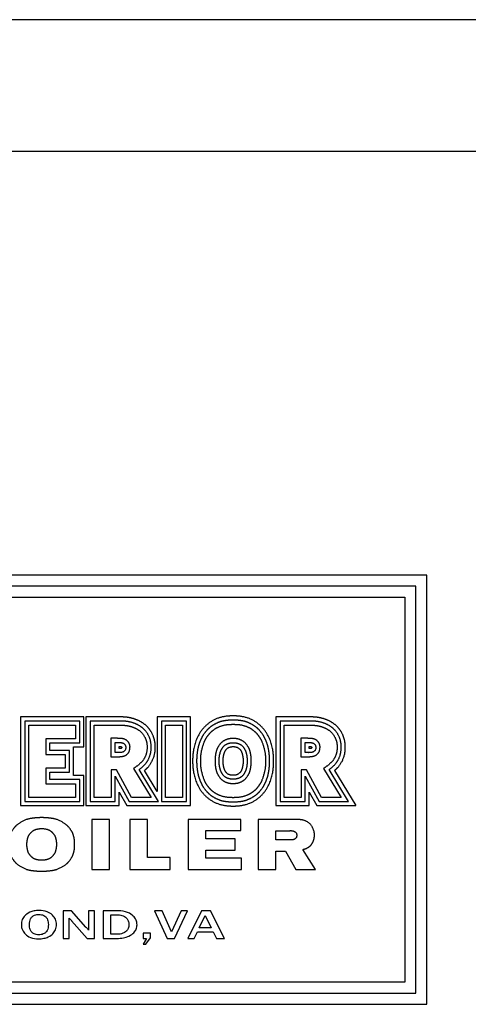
# Model space of a CAD drawing. Header units: inches. Extents: x 5 to 1128, y -85 to 748.
# Tile 250 of 256: x 202 to 222, y 396 to 440. Entities that reach past the tile are written whole.
import ezdxf

# ---------------------------------------------------------------- set-up
doc = ezdxf.new("R2010")
doc.units = ezdxf.units.IN
doc.header["$LTSCALE"] = 32
doc.header["$MEASUREMENT"] = 0
doc.layers.add('Visible (ANSI)', color=7, linetype='Continuous', lineweight=30)

msp = doc.modelspace()

# ---------------------------------------------------------------- linework, layer by layer
at = {"layer": 'Visible (ANSI)'}
for p, q in [((262.43226, 440.48367), (141.68226, 440.48367)), ((262.43226, 434.48367), (141.68226, 434.48367)), ((220.05726, 415.20741), (184.05726, 415.20741)), ((220.05726, 395.68814), (220.05726, 415.20741)), ((219.55726, 414.70741), (184.55726, 414.70741)), ((219.55726, 396.18814), (219.55726, 414.70741)), ((185.05726, 414.20741), (219.05726, 414.20741)), ((219.05726, 414.20741), (219.05726, 396.68814)), ((204.43655, 408.75997), (201.56283, 408.75997)), ((201.56283, 408.75997), (201.56283, 404.72927)), ((201.75147, 408.57316), (201.75147, 404.91722)), ((204.25167, 408.57316), (201.75147, 408.57316)), ((204.25167, 407.58744), (204.25167, 408.57316)), ((204.43655, 407.39854), (204.43655, 408.75997)), ((206.2138, 408.75997), (204.5347, 408.75997)), ((204.5347, 408.75997), (204.5347, 404.72927)), ((204.72176, 408.5728), (204.72176, 404.9162)), ((206.18082, 408.57276), (204.72176, 408.5728)), ((207.77976, 408.75997), (207.77976, 405.368)), ((209.29893, 408.75997), (207.77976, 408.75997)), ((209.1126, 408.5728), (207.96793, 408.5728)), ((207.96793, 408.5728), (207.96793, 404.9162)), ((209.1126, 404.9162), (209.1126, 408.5728)), ((209.29893, 404.72927), (209.29893, 408.75997)), ((214.8638, 408.75997), (213.1847, 408.75997)), ((213.1847, 408.75997), (213.1847, 404.72927)), ((213.37176, 408.5728), (213.37176, 404.9162)), ((214.83082, 408.57276), (213.37176, 408.5728)), ((201.93747, 405.10322), (201.93747, 408.38716)), ((201.93747, 408.38716), (204.06567, 408.38716)), ((204.06567, 408.38716), (204.06567, 407.77344)), ((204.90776, 405.1022), (204.90776, 408.3868)), ((204.90776, 408.3868), (206.17661, 408.3868)), ((208.15393, 405.1022), (208.15393, 408.3868)), ((208.15393, 408.3868), (208.9266, 408.3868)), ((208.9266, 408.3868), (208.9266, 405.1022)), ((213.55776, 405.1022), (213.55776, 408.3868)), ((213.55776, 408.3868), (214.82661, 408.3868)), ((202.70314, 407.77344), (202.70314, 407.04867)), ((204.06567, 407.77344), (202.70314, 407.77344)), ((205.95537, 407.78903), (205.6743, 407.78903)), ((205.6743, 407.78903), (205.6743, 406.94889)), ((214.60537, 407.78903), (214.3243, 407.78903)), ((214.3243, 407.78903), (214.3243, 406.94889)), ((202.88914, 407.58744), (204.25167, 407.58744)), ((202.88914, 407.23467), (202.88914, 407.58744)), ((203.78259, 407.23467), (202.88914, 407.23467)), ((203.78259, 406.25053), (203.78259, 407.23467)), ((203.96915, 407.39854), (204.43655, 407.39854)), ((203.96915, 406.09973), (203.96915, 407.39854)), ((205.86434, 407.59991), (206.04641, 407.59991)), ((205.86434, 407.13838), (205.86434, 407.59991)), ((206.04641, 407.32426), (206.04641, 407.41527)), ((206.04641, 407.41527), (206.1024, 407.41527)), ((206.10452, 407.32426), (206.04641, 407.32426)), ((214.51434, 407.59991), (214.69641, 407.59991)), ((214.51434, 407.13838), (214.51434, 407.59991)), ((214.69641, 407.32426), (214.69641, 407.41527)), ((214.69641, 407.41527), (214.7524, 407.41527)), ((214.75452, 407.32426), (214.69641, 407.32426)), ((202.70314, 407.04867), (203.59659, 407.04867)), ((203.59659, 407.04867), (203.59659, 406.43653)), ((205.6743, 406.94889), (205.95537, 406.94889)), ((206.02081, 407.13838), (205.86434, 407.13838)), ((214.3243, 406.94889), (214.60537, 406.94889)), ((214.67081, 407.13838), (214.51434, 407.13838)), ((203.59659, 406.43653), (202.70314, 406.43653)), ((202.70314, 406.43653), (202.70314, 405.72494)), ((205.92162, 406.35644), (205.68134, 406.35644)), ((205.68134, 406.35644), (205.68134, 405.1022)), ((206.60999, 405.1022), (205.92162, 406.35644)), ((206.70113, 406.41715), (207.50644, 405.1022)), ((207.83846, 404.9162), (206.95174, 406.36408)), ((207.77976, 405.368), (207.1946, 406.32177)), ((214.57162, 406.35644), (214.33134, 406.35644)), ((214.33134, 406.35644), (214.33134, 405.1022)), ((215.25999, 405.1022), (214.57162, 406.35644)), ((215.35113, 406.41715), (216.15644, 405.1022)), ((216.48846, 404.9162), (215.60174, 406.36408)), ((215.8446, 406.32177), (216.82164, 404.72927)), ((202.88914, 406.25053), (203.78259, 406.25053)), ((202.88914, 405.91094), (202.88914, 406.25053)), ((204.25167, 405.91094), (202.88914, 405.91094)), ((204.43655, 406.09973), (203.96915, 406.09973)), ((204.25167, 404.91722), (204.25167, 405.91094)), ((204.43655, 404.72927), (204.43655, 406.09973)), ((205.86734, 406.06875), (206.49991, 404.9162)), ((205.86734, 404.9162), (205.86734, 406.06875)), ((214.51734, 406.06875), (215.14991, 404.9162)), ((214.51734, 404.9162), (214.51734, 406.06875)), ((202.70314, 405.72494), (204.06567, 405.72494)), ((204.06567, 405.72494), (204.06567, 405.10322)), ((204.06567, 405.10322), (201.93747, 405.10322)), ((205.68134, 405.1022), (204.90776, 405.1022)), ((206.05259, 405.34135), (206.39201, 404.72927)), ((206.05259, 404.72927), (206.05259, 405.34135)), ((207.50644, 405.1022), (206.60999, 405.1022)), ((208.9266, 405.1022), (208.15393, 405.1022)), ((214.33134, 405.1022), (213.55776, 405.1022)), ((214.70259, 404.72927), (214.70259, 405.34135)), ((214.70259, 405.34135), (215.04201, 404.72927)), ((216.15644, 405.1022), (215.25999, 405.1022)), ((201.56283, 404.72927), (204.43655, 404.72927)), ((201.75147, 404.91722), (204.25167, 404.91722)), ((204.5347, 404.72927), (206.05259, 404.72927)), ((204.72176, 404.9162), (205.86734, 404.9162)), ((206.39201, 404.72927), (209.29893, 404.72927)), ((206.49991, 404.9162), (207.83846, 404.9162)), ((207.96793, 404.9162), (209.1126, 404.9162)), ((213.1847, 404.72927), (214.70259, 404.72927)), ((213.37176, 404.9162), (214.51734, 404.9162)), ((215.04201, 404.72927), (216.82164, 404.72927)), ((215.14991, 404.9162), (216.48846, 404.9162)), ((204.79886, 404.10022), (204.79886, 401.8204)), ((205.60499, 404.10022), (204.79886, 404.10022)), ((205.60499, 401.8204), (205.60499, 404.10022)), ((207.34162, 404.09996), (206.53193, 404.09996)), ((206.53193, 404.09996), (206.53193, 401.81934)), ((207.34162, 402.3719), (207.34162, 404.09996)), ((209.19522, 404.09996), (209.19522, 401.81934)), ((211.58622, 404.09996), (209.19522, 404.09996)), ((211.58622, 403.59151), (211.58622, 404.09996)), ((212.37243, 404.09996), (212.37243, 401.81934)), ((214.07256, 404.09996), (212.37243, 404.09996)), ((209.99891, 403.21263), (209.99891, 403.59151)), ((209.99891, 403.59151), (211.58622, 403.59151)), ((211.33364, 403.21263), (209.99891, 403.21263)), ((211.33364, 402.70004), (211.33364, 403.21263)), ((213.18043, 403.5879), (213.80771, 403.5879)), ((213.18043, 403.16396), (213.18043, 403.5879)), ((213.81985, 403.16396), (213.18043, 403.16396)), ((214.98248, 401.81934), (214.41163, 402.73404)), ((208.36758, 402.3719), (207.34162, 402.3719)), ((208.36758, 401.81934), (208.36758, 402.3719)), ((209.99891, 402.33354), (209.99891, 402.70004)), ((209.99891, 402.70004), (211.33364, 402.70004)), ((211.61594, 402.33354), (209.99891, 402.33354)), ((211.61594, 401.81934), (211.61594, 402.33354)), ((213.18043, 402.65074), (213.62193, 402.65074)), ((213.18043, 401.81934), (213.18043, 402.65074)), ((213.62193, 402.65074), (214.08911, 401.81641)), ((204.79886, 401.8204), (205.60499, 401.8204)), ((206.53193, 401.81934), (208.36758, 401.81934)), ((209.19522, 401.81934), (211.61594, 401.81934)), ((212.37243, 401.81934), (213.18043, 401.81934)), ((214.08911, 401.81641), (214.98248, 401.81934)), ((203.87983, 399.93814), (203.50608, 399.93814)), ((203.50608, 399.93814), (203.50608, 398.68814)), ((203.77809, 398.68814), (203.77809, 399.60384)), ((204.53598, 399.20205), (203.87983, 399.93814)), ((204.92219, 399.93814), (204.65537, 399.93814)), ((204.65537, 399.93814), (204.65537, 399.06709)), ((204.92219, 398.68814), (204.92219, 399.93814)), ((206.01439, 399.93814), (205.32398, 399.93814)), ((205.32398, 399.93814), (205.32398, 398.68814)), ((205.67178, 398.8719), (205.67178, 399.76061)), ((205.67178, 399.76061), (205.99258, 399.76061)), ((207.6506, 399.93814), (208.22888, 398.68814)), ((208.00774, 399.93814), (207.6506, 399.93814)), ((208.43756, 398.97988), (208.00774, 399.93814)), ((208.87672, 399.93814), (208.43756, 398.97988)), ((208.57252, 398.68814), (209.15807, 399.93814)), ((209.15807, 399.93814), (208.87672, 399.93814)), ((209.79657, 399.93814), (209.17468, 398.68814)), ((209.69379, 399.16572), (209.96684, 399.72323)), ((210.21289, 399.93814), (209.79657, 399.93814)), ((209.96684, 399.72323), (210.23988, 399.16572)), ((210.841, 398.68814), (210.21289, 399.93814)), ((203.88295, 399.48652), (204.59412, 398.68814)), ((210.23988, 399.16572), (209.69379, 399.16572)), ((203.50608, 398.68814), (203.77809, 398.68814)), ((204.59412, 398.68814), (204.92219, 398.68814)), ((205.32398, 398.68814), (205.9386, 398.68814)), ((205.95313, 398.8719), (205.67178, 398.8719)), ((207.47826, 398.92174), (207.13565, 398.92174)), ((207.13565, 398.92174), (207.13565, 398.68814)), ((207.13565, 398.68814), (207.29968, 398.68814)), ((207.29968, 398.68814), (207.13565, 398.42132)), ((207.25712, 398.42132), (207.47826, 398.71202)), ((207.47826, 398.71202), (207.47826, 398.92174)), ((208.22888, 398.68814), (208.57252, 398.68814)), ((209.17468, 398.68814), (209.46331, 398.68814)), ((209.46331, 398.68814), (209.60969, 398.98611)), ((209.60969, 398.98611), (210.33125, 398.98611)), ((210.33125, 398.98611), (210.48075, 398.68814)), ((210.48075, 398.68814), (210.841, 398.68814)), ((207.13565, 398.42132), (207.25712, 398.42132)), ((219.05726, 396.68814), (185.05726, 396.68814)), ((184.55726, 396.18814), (219.55726, 396.18814)), ((184.05726, 395.68814), (220.05726, 395.68814))]:
    msp.add_line(p, q, dxfattribs=at)
msp.add_arc((213.81354, 403.47317), 0.11488, 86.851313, 92.907697, dxfattribs=at)
for points, degree, knots in [([(206.95174, 406.36408), (206.96913, 406.37688), (207.00516, 406.40396), (207.05136, 406.44101), (207.09732, 406.48007), (207.13352, 406.5128), (207.17726, 406.55532), (207.21079, 406.59055), (207.24637, 406.63138), (207.26878, 406.6592), (207.29005, 406.6874), (207.30364, 406.70638), (207.31987, 406.73026), (207.33224, 406.74944), (207.34697, 406.77353), (207.35818, 406.79289), (207.3742, 406.82206), (207.38918, 406.85145), (207.40986, 406.89599), (207.42641, 406.93618), (207.44497, 406.9874), (207.45812, 407.02929), (207.47244, 407.08306), (207.48209, 407.12708), (207.49186, 407.18313), (207.49784, 407.22866), (207.50309, 407.28612), (207.50555, 407.33238), (207.50654, 407.39013), (207.50574, 407.43611), (207.50272, 407.49325), (207.49865, 407.53872), (207.492, 407.58968), (207.48633, 407.6236), (207.47956, 407.65749), (207.47446, 407.68009), (207.4659, 407.714), (207.45606, 407.74793), (207.4388, 407.79872), (207.42079, 407.8436), (207.39507, 407.89912), (207.37202, 407.94301), (207.34034, 407.99693), (207.31281, 408.0392), (207.27592, 408.09045), (207.24459, 408.12985), (207.20357, 408.17642), (207.16945, 408.21131), (207.13008, 408.2475), (207.10347, 408.26983), (207.07683, 408.29069), (207.05911, 408.30385), (207.03268, 408.32253), (207.00646, 408.33986), (206.9677, 408.36362), (206.93392, 408.38258), (206.89265, 408.40403), (206.86042, 408.41957), (206.82107, 408.43737), (206.79023, 408.45047), (206.7521, 408.46575), (206.72173, 408.47723), (206.68332, 408.49083), (206.65198, 408.50119), (206.61135, 408.51352), (206.57739, 408.52289), (206.53243, 408.53386), (206.49418, 408.54198), (206.44277, 408.55112), (206.39847, 408.55755), (206.33819, 408.56427), (206.27248, 408.56956), (206.21281, 408.57203), (206.18082, 408.57276)], 3, [0.000000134, 0.000000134, 0.000000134, 0.000000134, 0.019256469, 0.038512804, 0.048140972, 0.067397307, 0.077025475, 0.096281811, 0.105909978, 0.12035223, 0.125166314, 0.134794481, 0.139608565, 0.149236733, 0.154050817, 0.163678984, 0.168493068, 0.18293532, 0.192563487, 0.211819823, 0.22144799, 0.240704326, 0.250332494, 0.269588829, 0.279216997, 0.298473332, 0.3081015, 0.327357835, 0.336986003, 0.356242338, 0.365870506, 0.385126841, 0.394755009, 0.40919726, 0.414011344, 0.423639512, 0.428453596, 0.442895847, 0.452524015, 0.47178035, 0.481408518, 0.500664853, 0.510293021, 0.529549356, 0.539177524, 0.55843386, 0.568062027, 0.587318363, 0.59694653, 0.611388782, 0.616202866, 0.625831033, 0.630645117, 0.645087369, 0.654715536, 0.673971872, 0.683600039, 0.702856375, 0.712484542, 0.731740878, 0.741369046, 0.760625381, 0.770253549, 0.789509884, 0.799138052, 0.818394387, 0.828022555, 0.84727889, 0.856907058, 0.876163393, 0.885791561, 0.905047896, 0.924304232, 0.924304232, 0.924304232, 0.924304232]), ([(207.1946, 406.32177), (207.32538, 406.43618), (207.41715, 406.50445), (207.68, 406.90636), (207.69771, 407.39742), (207.68252, 407.69804), (207.55102, 408.03407), (207.38652, 408.2827), (207.12831, 408.50148), (206.8057, 408.66147), (206.51562, 408.74634), (206.30117, 408.75713), (206.2138, 408.75997)], 4, [0, 0, 0, 0, 0, 0.20133103, 0.29116474, 0.38474936, 0.47533752, 0.56385134, 0.65137094, 0.73677615, 0.81971305, 1, 1, 1, 1, 1]), ([(211.23621, 408.80805), (210.98572, 408.81014), (210.41156, 408.78579), (209.5951, 408.15994), (209.39761, 407.26615), (209.39192, 406.86368), (209.39167, 406.75868)], 4, [0, 0, 0, 0, 0, 0.44766544, 0.6339037, 1, 1, 1, 1, 1]), ([(211.23621, 408.62024), (211.08285, 408.61787), (210.80681, 408.59921), (210.62761, 408.54761), (210.31989, 408.39818), (210.14224, 408.26116), (210.04585, 408.16888), (209.85191, 407.93268), (209.7529, 407.71012), (209.64169, 407.43921), (209.5919, 407.16113), (209.57313, 406.87468), (209.57376, 406.75868)], 4, [0, 0, 0, 0, 0, 0.21443075, 0.29502466, 0.3714022, 0.45147216, 0.53247453, 0.6137125, 0.69895258, 0.78486352, 1, 1, 1, 1, 1]), ([(213.08075, 406.75868), (213.0805, 406.86368), (213.07481, 407.26615), (212.87732, 408.15994), (212.06086, 408.78579), (211.4867, 408.81014), (211.23621, 408.80805)], 4, [0, 0, 0, 0, 0, 0.3660963, 0.55233456, 1, 1, 1, 1, 1]), ([(212.89866, 406.75868), (212.89929, 406.87468), (212.88052, 407.16113), (212.83072, 407.43921), (212.71952, 407.71012), (212.6205, 407.93268), (212.42656, 408.16888), (212.33017, 408.26116), (212.15253, 408.39818), (211.84481, 408.54761), (211.6656, 408.59921), (211.38957, 408.61787), (211.23621, 408.62024)], 4, [0, 0, 0, 0, 0, 0.21513648, 0.30104742, 0.3862875, 0.46752547, 0.54852784, 0.6285978, 0.70497534, 0.78556925, 1, 1, 1, 1, 1]), ([(215.60174, 406.36408), (215.61913, 406.37688), (215.65516, 406.40396), (215.70136, 406.44101), (215.74732, 406.48007), (215.78352, 406.5128), (215.82726, 406.55532), (215.86079, 406.59055), (215.89637, 406.63138), (215.91878, 406.6592), (215.94005, 406.6874), (215.95364, 406.70638), (215.96987, 406.73026), (215.98224, 406.74944), (215.99697, 406.77353), (216.00818, 406.79289), (216.0242, 406.82206), (216.03918, 406.85145), (216.05986, 406.89599), (216.07641, 406.93618), (216.09497, 406.9874), (216.10812, 407.02929), (216.12244, 407.08306), (216.13209, 407.12708), (216.14186, 407.18313), (216.14784, 407.22866), (216.15309, 407.28612), (216.15555, 407.33238), (216.15654, 407.39013), (216.15574, 407.43611), (216.15272, 407.49325), (216.14865, 407.53872), (216.142, 407.58968), (216.13633, 407.6236), (216.12956, 407.65749), (216.12446, 407.68009), (216.1159, 407.714), (216.10606, 407.74793), (216.0888, 407.79872), (216.07079, 407.8436), (216.04507, 407.89912), (216.02202, 407.94301), (215.99034, 407.99693), (215.96281, 408.0392), (215.92592, 408.09045), (215.89459, 408.12985), (215.85357, 408.17642), (215.81945, 408.21131), (215.78008, 408.2475), (215.75347, 408.26983), (215.72683, 408.29069), (215.70911, 408.30385), (215.68268, 408.32253), (215.65646, 408.33986), (215.6177, 408.36362), (215.58392, 408.38258), (215.54265, 408.40403), (215.51042, 408.41957), (215.47107, 408.43737), (215.44023, 408.45047), (215.4021, 408.46575), (215.37173, 408.47723), (215.33332, 408.49083), (215.30198, 408.50119), (215.26135, 408.51352), (215.22739, 408.52289), (215.18243, 408.53386), (215.14418, 408.54198), (215.09277, 408.55112), (215.04847, 408.55755), (214.98819, 408.56427), (214.92248, 408.56956), (214.86281, 408.57203), (214.83082, 408.57276)], 3, [0.000000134, 0.000000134, 0.000000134, 0.000000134, 0.019256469, 0.038512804, 0.048140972, 0.067397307, 0.077025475, 0.096281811, 0.105909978, 0.12035223, 0.125166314, 0.134794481, 0.139608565, 0.149236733, 0.154050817, 0.163678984, 0.168493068, 0.18293532, 0.192563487, 0.211819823, 0.22144799, 0.240704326, 0.250332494, 0.269588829, 0.279216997, 0.298473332, 0.3081015, 0.327357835, 0.336986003, 0.356242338, 0.365870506, 0.385126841, 0.394755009, 0.40919726, 0.414011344, 0.423639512, 0.428453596, 0.442895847, 0.452524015, 0.47178035, 0.481408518, 0.500664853, 0.510293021, 0.529549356, 0.539177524, 0.55843386, 0.568062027, 0.587318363, 0.59694653, 0.611388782, 0.616202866, 0.625831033, 0.630645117, 0.645087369, 0.654715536, 0.673971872, 0.683600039, 0.702856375, 0.712484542, 0.731740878, 0.741369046, 0.760625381, 0.770253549, 0.789509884, 0.799138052, 0.818394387, 0.828022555, 0.84727889, 0.856907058, 0.876163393, 0.885791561, 0.905047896, 0.924304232, 0.924304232, 0.924304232, 0.924304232]), ([(215.8446, 406.32177), (215.97538, 406.43618), (216.06715, 406.50445), (216.33, 406.90636), (216.34771, 407.39742), (216.33252, 407.69804), (216.20102, 408.03407), (216.03652, 408.2827), (215.77831, 408.50148), (215.4557, 408.66147), (215.16562, 408.74634), (214.95117, 408.75713), (214.8638, 408.75997)], 4, [0, 0, 0, 0, 0, 0.20133103, 0.29116474, 0.38474936, 0.47533752, 0.56385134, 0.65137094, 0.73677615, 0.81971305, 1, 1, 1, 1, 1]), ([(206.17661, 408.3868), (206.43251, 408.381), (206.57985, 408.33021), (206.78912, 408.27112), (207.07415, 408.07444), (207.2648, 407.79009), (207.32644, 407.53543), (207.32565, 407.21048), (207.2213, 406.86889), (207.039, 406.6307), (206.74359, 406.44672), (206.70113, 406.41715)], 4, [0, 0, 0, 0, 0, 0.22034549, 0.30569407, 0.39652303, 0.49296372, 0.59023059, 0.68516844, 0.78231111, 1, 1, 1, 1, 1]), ([(209.76296, 406.75868), (209.76265, 406.9516), (209.75791, 407.07982), (209.87151, 407.55594), (210.01412, 407.81341), (210.163, 408.02834), (210.35622, 408.18638), (210.57694, 408.33402), (210.9676, 408.44435), (211.07562, 408.41356), (211.23621, 408.43216)], 4, [-1, -1, -1, -1, -1, -0.73803175, -0.63313753, -0.53068754, -0.43500567, -0.33627821, -0.23846992, 0, 0, 0, 0, 0]), ([(211.23621, 408.43216), (211.3968, 408.41356), (211.50482, 408.44435), (211.89548, 408.33402), (212.1162, 408.18638), (212.30941, 408.02834), (212.45829, 407.81341), (212.60091, 407.55594), (212.71451, 407.07982), (212.70977, 406.9516), (212.70946, 406.75868)], 4, [-1, -1, -1, -1, -1, -0.76153008, -0.66372179, -0.56499433, -0.46931246, -0.36686247, -0.26196825, 0, 0, 0, 0, 0]), ([(214.82661, 408.3868), (215.08251, 408.381), (215.22985, 408.33021), (215.43912, 408.27112), (215.72415, 408.07444), (215.9148, 407.79009), (215.97644, 407.53543), (215.97565, 407.21048), (215.8713, 406.86889), (215.689, 406.6307), (215.39359, 406.44672), (215.35113, 406.41715)], 4, [0, 0, 0, 0, 0, 0.22034549, 0.30569407, 0.39652303, 0.49296372, 0.59023059, 0.68516844, 0.78231111, 1, 1, 1, 1, 1]), ([(205.95537, 406.94889), (206.00622, 406.94965), (206.1316, 406.9558), (206.30037, 406.9622), (206.45538, 407.10496), (206.51295, 407.17421), (206.54774, 407.37688), (206.54209, 407.47581), (206.48227, 407.62082), (206.32662, 407.75766), (206.17126, 407.79029), (206.06392, 407.78777), (205.95537, 407.78903)], 4, [0, 0, 0, 0, 0, 0.19866074, 0.28187304, 0.36718767, 0.44982088, 0.53265045, 0.6189623, 0.70219029, 0.78603846, 1, 1, 1, 1, 1]), ([(211.23621, 407.78194), (211.15186, 407.78211), (211.02894, 407.77277), (210.87509, 407.71928), (210.68705, 407.60045), (210.52964, 407.38358), (210.4451, 407.16578), (210.41339, 406.944), (210.41016, 406.82573), (210.41066, 406.75868)], 4, [0, 0, 0, 0, 0, 0.25572762, 0.3706114, 0.49160152, 0.61702049, 0.74059598, 1, 1, 1, 1, 1]), ([(212.06176, 406.75868), (212.06226, 406.82573), (212.05903, 406.944), (212.02732, 407.16578), (211.94278, 407.38358), (211.78536, 407.60045), (211.59733, 407.71928), (211.44347, 407.77277), (211.32055, 407.78211), (211.23621, 407.78194)], 4, [0, 0, 0, 0, 0, 0.25940402, 0.38297951, 0.50839848, 0.6293886, 0.74427238, 1, 1, 1, 1, 1]), ([(214.60537, 406.94889), (214.65622, 406.94965), (214.7816, 406.9558), (214.95037, 406.9622), (215.10538, 407.10496), (215.16295, 407.17421), (215.19774, 407.37688), (215.19209, 407.47581), (215.13227, 407.62082), (214.97662, 407.75766), (214.82126, 407.79029), (214.71392, 407.78777), (214.60537, 407.78903)], 4, [0, 0, 0, 0, 0, 0.19866074, 0.28187304, 0.36718767, 0.44982088, 0.53265045, 0.6189623, 0.70219029, 0.78603846, 1, 1, 1, 1, 1]), ([(206.04641, 407.59991), (206.09616, 407.59962), (206.27261, 407.59857), (206.4141, 407.42403), (206.30952, 407.1112), (206.03916, 407.14274), (206.02081, 407.13838)], 4, [0, 0, 0, 0, 0, 0.39905707, 0.57780728, 1, 1, 1, 1, 1]), ([(206.1024, 407.41527), (206.11688, 407.41456), (206.14978, 407.41905), (206.18339, 407.36813), (206.14848, 407.3267), (206.12283, 407.32264), (206.10452, 407.32426)], 4, [0, 0, 0, 0, 0, 0.41730727, 0.58519444, 1, 1, 1, 1, 1]), ([(210.60295, 406.75868), (210.60129, 406.90011), (210.6068, 406.96683), (210.64058, 407.14718), (210.71266, 407.30912), (210.86089, 407.52054), (211.02685, 407.57199), (211.16236, 407.59227), (211.23621, 407.59135)], 4, [-1, -1, -1, -1, -1, -0.68997381, -0.56776888, -0.43973508, -0.30975696, 0, 0, 0, 0, 0]), ([(210.78415, 406.75868), (210.78514, 406.83279), (210.78028, 406.89543), (210.80928, 407.03614), (210.85912, 407.22303), (211.00378, 407.42117), (211.19627, 407.41034), (211.23621, 407.41167)], 4, [-1, -1, -1, -1, -1, -0.68018497, -0.53857544, -0.38226415, 0, 0, 0, 0, 0]), ([(211.23621, 407.59135), (211.31005, 407.59227), (211.44557, 407.57199), (211.61152, 407.52054), (211.75975, 407.30912), (211.83184, 407.14718), (211.86562, 406.96683), (211.87113, 406.90011), (211.86947, 406.75868)], 4, [-1, -1, -1, -1, -1, -0.69024304, -0.56026492, -0.43223112, -0.31002619, 0, 0, 0, 0, 0]), ([(211.23621, 407.41167), (211.27615, 407.41034), (211.46863, 407.42117), (211.6133, 407.22303), (211.66313, 407.03614), (211.69214, 406.89543), (211.68728, 406.83279), (211.68827, 406.75868)], 4, [-1, -1, -1, -1, -1, -0.61773585, -0.46142456, -0.31981503, 0, 0, 0, 0, 0]), ([(214.69641, 407.59991), (214.74616, 407.59962), (214.92261, 407.59857), (215.0641, 407.42403), (214.95952, 407.1112), (214.68916, 407.14274), (214.67081, 407.13838)], 4, [0, 0, 0, 0, 0, 0.39905707, 0.57780728, 1, 1, 1, 1, 1]), ([(214.7524, 407.41527), (214.76688, 407.41456), (214.79978, 407.41905), (214.83339, 407.36813), (214.79848, 407.3267), (214.77283, 407.32264), (214.75452, 407.32426)], 4, [0, 0, 0, 0, 0, 0.41730727, 0.58519444, 1, 1, 1, 1, 1]), ([(209.39167, 406.75868), (209.39192, 406.65367), (209.39761, 406.2512), (209.5951, 405.35741), (210.41156, 404.73156), (210.98572, 404.70721), (211.23621, 404.7093)], 4, [0, 0, 0, 0, 0, 0.3660963, 0.55233456, 1, 1, 1, 1, 1]), ([(209.57376, 406.75868), (209.57313, 406.64267), (209.5919, 406.35622), (209.64169, 406.07814), (209.7529, 405.80723), (209.85191, 405.58467), (210.04585, 405.34848), (210.14224, 405.25619), (210.31989, 405.11917), (210.62761, 404.96974), (210.80681, 404.91814), (211.08285, 404.89948), (211.23621, 404.89711)], 4, [0, 0, 0, 0, 0, 0.21513648, 0.30104742, 0.3862875, 0.46752547, 0.54852784, 0.6285978, 0.70497534, 0.78556925, 1, 1, 1, 1, 1]), ([(211.23621, 405.08519), (211.07562, 405.10379), (210.9676, 405.073), (210.57694, 405.18333), (210.35622, 405.33097), (210.163, 405.48901), (210.01412, 405.70394), (209.87151, 405.96141), (209.75791, 406.43753), (209.76265, 406.56575), (209.76296, 406.75868)], 4, [-1, -1, -1, -1, -1, -0.76153008, -0.66372179, -0.56499433, -0.46931246, -0.36686247, -0.26196825, 0, 0, 0, 0, 0]), ([(210.41066, 406.75868), (210.41016, 406.69162), (210.41339, 406.57335), (210.4451, 406.35158), (210.52964, 406.13377), (210.68705, 405.9169), (210.87509, 405.79807), (211.02894, 405.74458), (211.15186, 405.73524), (211.23621, 405.73541)], 4, [0, 0, 0, 0, 0, 0.25940402, 0.38297951, 0.50839848, 0.6293886, 0.74427238, 1, 1, 1, 1, 1]), ([(211.23621, 405.926), (211.16236, 405.92508), (211.02685, 405.94536), (210.86089, 405.99681), (210.71266, 406.20823), (210.64058, 406.37017), (210.6068, 406.55052), (210.60129, 406.61724), (210.60295, 406.75868)], 4, [-1, -1, -1, -1, -1, -0.69024304, -0.56026492, -0.43223112, -0.31002619, 0, 0, 0, 0, 0]), ([(211.23621, 406.10568), (211.19627, 406.10701), (211.00378, 406.09618), (210.85912, 406.29432), (210.80928, 406.48122), (210.78028, 406.62192), (210.78514, 406.68456), (210.78415, 406.75868)], 4, [-1, -1, -1, -1, -1, -0.61773585, -0.46142456, -0.31981503, 0, 0, 0, 0, 0]), ([(212.70946, 406.75868), (212.70977, 406.56575), (212.71451, 406.43753), (212.60091, 405.96141), (212.45829, 405.70394), (212.30941, 405.48901), (212.1162, 405.33097), (211.89548, 405.18333), (211.50482, 405.073), (211.3968, 405.10379), (211.23621, 405.08519)], 4, [-1, -1, -1, -1, -1, -0.73803175, -0.63313753, -0.53068754, -0.43500567, -0.33627821, -0.23846992, 0, 0, 0, 0, 0]), ([(211.86947, 406.75868), (211.87113, 406.61724), (211.86562, 406.55052), (211.83184, 406.37017), (211.75975, 406.20823), (211.61152, 405.99681), (211.44557, 405.94536), (211.31005, 405.92508), (211.23621, 405.926)], 4, [-1, -1, -1, -1, -1, -0.68997381, -0.56776888, -0.43973508, -0.30975696, 0, 0, 0, 0, 0]), ([(211.23621, 405.73541), (211.32055, 405.73524), (211.44347, 405.74458), (211.59733, 405.79807), (211.78536, 405.9169), (211.94278, 406.13377), (212.02732, 406.35158), (212.05903, 406.57335), (212.06226, 406.69162), (212.06176, 406.75868)], 4, [0, 0, 0, 0, 0, 0.25572762, 0.3706114, 0.49160152, 0.61702049, 0.74059598, 1, 1, 1, 1, 1]), ([(211.23621, 404.89711), (211.38957, 404.89948), (211.6656, 404.91814), (211.84481, 404.96974), (212.15253, 405.11917), (212.33017, 405.25619), (212.42656, 405.34848), (212.6205, 405.58467), (212.71952, 405.80723), (212.83072, 406.07814), (212.88052, 406.35622), (212.89929, 406.64267), (212.89866, 406.75868)], 4, [0, 0, 0, 0, 0, 0.21443075, 0.29502466, 0.3714022, 0.45147216, 0.53247453, 0.6137125, 0.69895258, 0.78486352, 1, 1, 1, 1, 1]), ([(211.68827, 406.75868), (211.68728, 406.68456), (211.69214, 406.62192), (211.66313, 406.48122), (211.6133, 406.29432), (211.46863, 406.09618), (211.27615, 406.10701), (211.23621, 406.10568)], 4, [-1, -1, -1, -1, -1, -0.68018497, -0.53857544, -0.38226415, 0, 0, 0, 0, 0]), ([(211.23621, 404.7093), (211.4867, 404.70721), (212.06086, 404.73156), (212.87732, 405.35741), (213.07481, 406.2512), (213.0805, 406.65367), (213.08075, 406.75868)], 4, [0, 0, 0, 0, 0, 0.44766544, 0.6339037, 1, 1, 1, 1, 1]), ([(202.52156, 404.18119), (202.39245, 404.18316), (202.13736, 404.1564), (201.85238, 404.15064), (201.46218, 403.90454), (201.34708, 403.82647), (201.14824, 403.56296), (201.07996, 403.41225), (201.01398, 403.17796), (201.02599, 403.01661), (201.02515, 402.96249)], 4, [0, 0, 0, 0, 0, 0.27582193, 0.38707637, 0.49831731, 0.60080917, 0.6965979, 0.79262054, 1, 1, 1, 1, 1]), ([(204.01796, 402.96249), (204.01712, 403.01661), (204.02914, 403.17796), (203.96315, 403.41225), (203.89488, 403.56296), (203.69603, 403.82647), (203.58093, 403.90454), (203.19074, 404.15064), (202.90575, 404.1564), (202.65066, 404.18316), (202.52156, 404.18119)], 4, [0, 0, 0, 0, 0, 0.20737946, 0.3034021, 0.39919083, 0.50168269, 0.61292363, 0.72417807, 1, 1, 1, 1, 1]), ([(214.41163, 402.73404), (214.48415, 402.75204), (214.57718, 402.76594), (214.73348, 402.87453), (214.80585, 402.96095), (214.88024, 403.07993), (214.91441, 403.17934), (214.94965, 403.38231), (214.92527, 403.54751), (214.87836, 403.68936), (214.69795, 404.01035), (214.38942, 404.10214), (214.22952, 404.08996), (214.07256, 404.09996)], 4, [0, 0, 0, 0, 0, 0.1657102, 0.230653, 0.29443981, 0.36217923, 0.43524969, 0.51061991, 0.59326289, 0.67965104, 0.76915029, 1, 1, 1, 1, 1]), ([(201.85063, 402.96249), (201.85114, 402.98888), (201.84474, 403.08389), (201.8936, 403.29881), (201.9458, 403.39769), (202.10413, 403.59201), (202.22691, 403.66344), (202.46716, 403.6862), (202.52156, 403.68588)], 4, [-1, -1, -1, -1, -1, -0.73584924, -0.60872699, -0.47963498, -0.34694704, 0, 0, 0, 0, 0]), ([(202.52156, 403.68588), (202.57595, 403.6862), (202.8162, 403.66344), (202.93898, 403.59201), (203.09732, 403.39769), (203.14952, 403.29881), (203.19837, 403.08389), (203.19197, 402.98888), (203.19248, 402.96249)], 4, [-1, -1, -1, -1, -1, -0.65305296, -0.52036502, -0.39127301, -0.26415076, 0, 0, 0, 0, 0]), ([(213.81985, 403.58788), (213.83912, 403.58682), (214.03289, 403.60586), (214.12962, 403.47576), (214.12945, 403.38887), (214.13088, 403.29723), (214.06278, 403.20929), (214.00895, 403.17758), (213.91785, 403.16437), (213.81985, 403.16396)], 4, [0, 0, 0, 0, 0, 0.30595814, 0.42116198, 0.52293683, 0.61838503, 0.71472487, 1, 1, 1, 1, 1]), ([(201.02515, 402.96249), (201.02599, 402.90837), (201.01398, 402.74703), (201.07996, 402.51273), (201.14824, 402.36202), (201.34708, 402.09851), (201.46218, 402.02044), (201.85238, 401.77434), (202.13736, 401.76858), (202.39245, 401.74183), (202.52156, 401.7438)], 4, [0, 0, 0, 0, 0, 0.20737946, 0.3034021, 0.39919083, 0.50168269, 0.61292363, 0.72417807, 1, 1, 1, 1, 1]), ([(202.52156, 402.23911), (202.46716, 402.23878), (202.22691, 402.26154), (202.10413, 402.33298), (201.9458, 402.52729), (201.8936, 402.62617), (201.84474, 402.8411), (201.85114, 402.93611), (201.85063, 402.96249)], 4, [-1, -1, -1, -1, -1, -0.65305296, -0.52036502, -0.39127301, -0.26415076, 0, 0, 0, 0, 0]), ([(203.19248, 402.96249), (203.19197, 402.93611), (203.19837, 402.8411), (203.14952, 402.62617), (203.09732, 402.52729), (202.93898, 402.33298), (202.8162, 402.26154), (202.57595, 402.23878), (202.52156, 402.23911)], 4, [-1, -1, -1, -1, -1, -0.73584924, -0.60872699, -0.47963498, -0.34694704, 0, 0, 0, 0, 0]), ([(202.52156, 401.7438), (202.65066, 401.74183), (202.90575, 401.76858), (203.19074, 401.77434), (203.58093, 402.02044), (203.69603, 402.09851), (203.89488, 402.36202), (203.96315, 402.51273), (204.02914, 402.74703), (204.01712, 402.90837), (204.01796, 402.96249)], 4, [0, 0, 0, 0, 0, 0.27582193, 0.38707637, 0.49831731, 0.60080917, 0.6965979, 0.79262054, 1, 1, 1, 1, 1]), ([(202.40247, 399.95683), (202.32657, 399.95683), (202.25019, 399.9508), (202.10841, 399.92319), (202.04285, 399.90322), (201.87512, 399.82637), (201.80467, 399.76564), (201.70854, 399.66541), (201.66829, 399.60657), (201.61102, 399.46893), (201.59786, 399.39421), (201.59786, 399.31729)], 3, [-2.27765202, -2.27765202, -2.27765202, -2.27765202, -1.94481441, -1.94481441, -1.64432937, -1.64432937, -1.13592244, -1.13592244, -0.58612629, -0.58612629, 0, 0, 0, 0]), ([(201.96331, 399.31003), (201.96331, 399.35796), (201.96675, 399.40685), (201.98327, 399.49436), (201.99505, 399.53424), (202.03089, 399.60992), (202.05492, 399.64452), (202.11886, 399.70508), (202.15733, 399.72806), (202.26207, 399.76796), (202.33071, 399.77618), (202.39728, 399.77618)], 3, [-1.8554977, -1.8554977, -1.8554977, -1.8554977, -1.49045369, -1.49045369, -1.17749363, -1.17749363, -0.85306654, -0.85306654, -0.50721666, -0.50721666, 0, 0, 0, 0]), ([(202.39728, 399.77618), (202.43652, 399.77618), (202.47629, 399.77323), (202.54867, 399.75937), (202.58184, 399.74942), (202.64998, 399.71761), (202.6828, 399.69454), (202.72766, 399.64677), (202.7619, 399.60715), (202.81547, 399.46829), (202.82502, 399.39133), (202.82502, 399.31626)], 3, [-3.72393934, -3.72393934, -3.72393934, -3.72393934, -2.83528225, -2.83528225, -2.05554384, -2.05554384, -1.13300755, -1.13300755, -0.5720848, -0.5720848, 0, 0, 0, 0]), ([(203.1915, 399.31418), (203.1915, 399.35623), (203.18782, 399.39808), (203.17194, 399.47886), (203.16024, 399.51718), (203.11282, 399.62739), (203.06666, 399.69104), (202.93146, 399.82183), (202.84952, 399.86598), (202.65961, 399.94013), (202.52984, 399.95683), (202.40247, 399.95683)], 3, [-2.42176588, -2.42176588, -2.42176588, -2.42176588, -2.19610977, -2.19610977, -1.98002731, -1.98002731, -1.55226681, -1.55226681, -0.97056449, -0.97056449, 0, 0, 0, 0]), ([(203.77809, 399.60384), (203.78772, 399.59274), (203.79824, 399.58066), (203.81448, 399.5621), (203.82231, 399.55319), (203.82896, 399.5457)], 3, [-0.189446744, -0.189446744, -0.189446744, -0.189446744, -0.076333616, -0.076333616, 0, 0, 0, 0]), ([(205.99258, 399.76061), (206.03505, 399.76061), (206.07765, 399.75725), (206.15762, 399.74213), (206.19489, 399.73115), (206.26523, 399.70055), (206.32274, 399.6706), (206.41535, 399.57396), (206.44437, 399.53156), (206.48559, 399.43251), (206.49507, 399.37882), (206.49507, 399.32352)], 3, [-2.78469141, -2.78469141, -2.78469141, -2.78469141, -2.08361163, -2.08361163, -1.44126103, -1.44126103, -0.81749058, -0.81749058, -0.42133511, -0.42133511, 0, 0, 0, 0]), ([(206.86156, 399.31106), (206.86156, 399.34808), (206.85816, 399.38485), (206.84368, 399.45638), (206.83297, 399.49051), (206.78842, 399.59255), (206.74386, 399.65256), (206.63517, 399.75749), (206.55468, 399.8203), (206.30097, 399.91947), (206.15638, 399.93814), (206.01439, 399.93814)], 3, [-4.01785158, -4.01785158, -4.01785158, -4.01785158, -3.53280981, -3.53280981, -3.06160953, -3.06160953, -2.07405834, -2.07405834, -1.08203288, -1.08203288, 0, 0, 0, 0]), ([(201.59786, 399.31729), (201.59786, 399.27433), (201.60166, 399.23158), (201.61804, 399.14897), (201.63012, 399.10975), (201.67931, 398.99613), (201.72742, 398.93034), (201.83453, 398.8272), (201.90501, 398.77179), (202.13084, 398.68456), (202.26041, 398.66841), (202.38689, 398.66841)], 3, [-4.05942399, -4.05942399, -4.05942399, -4.05942399, -3.48837423, -3.48837423, -2.94009399, -2.94009399, -1.84289214, -1.84289214, -0.96380957, -0.96380957, 0, 0, 0, 0]), ([(202.39001, 398.8501), (202.35143, 398.8501), (202.31254, 398.85319), (202.24083, 398.86746), (202.20784, 398.87775), (202.1302, 398.91462), (202.09691, 398.9423), (202.03925, 399.00386), (202.01493, 399.04558), (201.97204, 399.16023), (201.96331, 399.23657), (201.96331, 399.31003)], 3, [-1.58552919, -1.58552919, -1.58552919, -1.58552919, -1.38288457, -1.38288457, -1.20153755, -1.20153755, -0.9314466, -0.9314466, -0.5597707, -0.5597707, 0, 0, 0, 0]), ([(202.38689, 398.66841), (202.46528, 398.66841), (202.54429, 398.67461), (202.6902, 398.70319), (202.75746, 398.72382), (202.91942, 398.79921), (202.9857, 398.85503), (203.07947, 398.95119), (203.11947, 399.01022), (203.1783, 399.15265), (203.1915, 399.23256), (203.1915, 399.31418)], 3, [-2.29176469, -2.29176469, -2.29176469, -2.29176469, -1.95086041, -1.95086041, -1.6452448, -1.6452448, -1.17409702, -1.17409702, -0.62190768, -0.62190768, 0, 0, 0, 0]), ([(202.82502, 399.31626), (202.82502, 399.26615), (202.82163, 399.21441), (202.80477, 399.12451), (202.79286, 399.08389), (202.75902, 399.01567), (202.73914, 398.98737), (202.68838, 398.93997), (202.64552, 398.90958), (202.5267, 398.86083), (202.45886, 398.8501), (202.39001, 398.8501)], 3, [-2.63353826, -2.63353826, -2.63353826, -2.63353826, -1.97617775, -1.97617775, -1.43446404, -1.43446404, -0.97850464, -0.97850464, -0.52466137, -0.52466137, 0, 0, 0, 0]), ([(203.82896, 399.5457), (203.83936, 399.53443), (203.85078, 399.52202), (203.86791, 399.50324), (203.87621, 399.4941), (203.88295, 399.48652)], 3, [-0.195622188, -0.195622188, -0.195622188, -0.195622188, -0.077292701, -0.077292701, 0, 0, 0, 0]), ([(204.65537, 399.06709), (204.63061, 399.09509), (204.59538, 399.13493), (204.56772, 399.1662), (204.54041, 399.19707), (204.53598, 399.20205)], 3, [-0.619837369, -0.619837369, -0.619837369, -0.619837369, -0.050770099, -0.050770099, 0, 0, 0, 0]), ([(205.9386, 398.68814), (206.04113, 398.68814), (206.14609, 398.69524), (206.33238, 398.72965), (206.41716, 398.75412), (206.60225, 398.84109), (206.66971, 398.90054), (206.75992, 398.99536), (206.79722, 399.0497), (206.84944, 399.17494), (206.86156, 399.24191), (206.86156, 399.31106)], 3, [-2.31408423, -2.31408423, -2.31408423, -2.31408423, -1.88637986, -1.88637986, -1.52422606, -1.52422606, -1.03399076, -1.03399076, -0.52691953, -0.52691953, 0, 0, 0, 0]), ([(206.49507, 399.32352), (206.49507, 399.29018), (206.49246, 399.25673), (206.48068, 399.19396), (206.47212, 399.1647), (206.4409, 399.09244), (206.41394, 399.05364), (206.32905, 398.97238), (206.2668, 398.93969), (206.13471, 398.88577), (206.04439, 398.8719), (205.95313, 398.8719)], 3, [-1.71973036, -1.71973036, -1.71973036, -1.71973036, -1.53143065, -1.53143065, -1.35905816, -1.35905816, -1.08687411, -1.08687411, -0.69539431, -0.69539431, 0, 0, 0, 0])]:
    msp.add_open_spline(points, degree=degree, knots=knots, dxfattribs=at)

doc.saveas('drawing.dxf')
